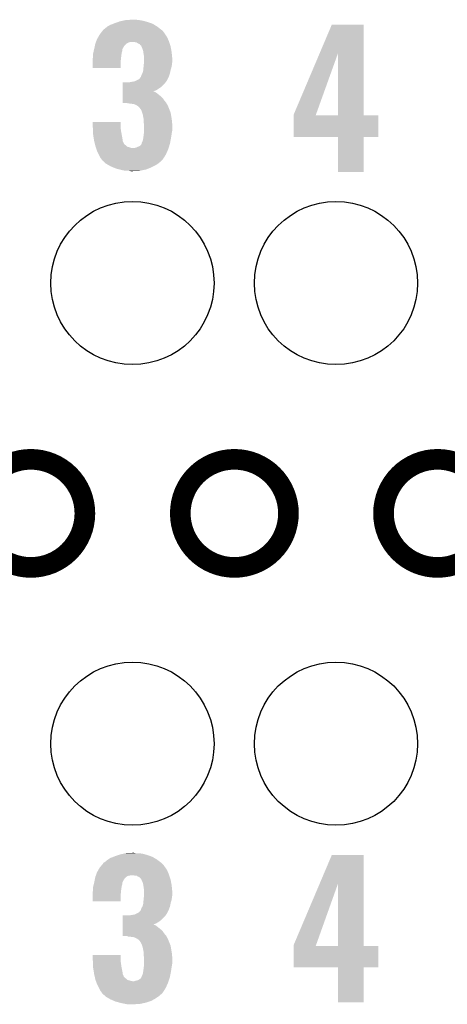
# Model space of a CAD drawing. Extents: x -1.3 to 24.2, y -3.9 to 39.2.
# Tile 25 of 31: x 8.3 to 11.5, y 21.5 to 28.7. Entities that reach past the tile are written whole.
import ezdxf

# ---------------------------------------------------------------- set-up
doc = ezdxf.new("R2010")
doc.units = 0
doc.layers.get('0').update_dxf_attribs({"linetype": 'CONTINUOUS'})
for name, color, linetype in [('ULTRASONIC_4_CLICK_V101_GKO', 10, 'CONTINUOUS'), ('ULTRASONIC_4_CLICK_V101_GTO', 9, 'CONTINUOUS'), ('ULTRASONIC_4_CLICK_V101_GTS', 11, 'CONTINUOUS')]:
    doc.layers.add(name, color=color, linetype=linetype)

# ---------------------------------------------------------------- blocks, each defined once
blk = doc.blocks.new('ROUND_40')
blk.add_circle((0, 0), 0.602)

msp = doc.modelspace()

# ---------------------------------------------------------------- linework, layer by layer
at = {"layer": 'ULTRASONIC_4_CLICK_V101_GKO', "const_width": 0.1524}
for points in [[(8.03148, 25.07488, 1), (8.82904, 25.07488, 1)], [(9.53262, 25.07488, 1), (10.33018, 25.07488, 1)], [(11.03122, 25.07488, 1), (11.82878, 25.07488, 1)]]:
    msp.add_lwpolyline(points, format="xyb", close=True, dxfattribs=at)
at = {"layer": 'ULTRASONIC_4_CLICK_V101_GTO'}
for points in [[(9.05002, 28.69184), (9.071356, 28.69946), (9.315198, 28.69184), (9.29386, 28.69946)], [(9.071356, 28.69946), (9.085582, 28.70454), (9.29386, 28.69946), (9.276082, 28.70454)], [(9.085582, 28.70454), (9.10844, 28.70962), (9.276082, 28.70454), (9.258302, 28.70962)], [(9.10844, 28.70962), (9.1313, 28.7147), (9.258302, 28.70962), (9.22782, 28.7147)], [(9.1313, 28.7147), (9.179558, 28.71724), (9.22782, 28.7147), (9.20242, 28.71724)], [(8.940214, 28.61056), (8.953892, 28.62834), (9.42086, 28.61056), (9.40816, 28.62834)], [(8.953892, 28.62834), (8.96366, 28.641038), (9.40816, 28.62834), (9.39546, 28.641038)], [(8.96366, 28.641038), (8.963662, 28.64104), (9.39546, 28.641038), (9.395458, 28.64104)], [(8.963662, 28.64104), (8.966202, 28.643582), (9.395458, 28.64104), (9.392154, 28.643582)], [(8.966202, 28.643582), (8.9789, 28.65374), (9.392154, 28.643582), (9.37895, 28.65374)], [(8.9789, 28.65374), (8.994138, 28.66644), (9.37895, 28.65374), (9.36244, 28.66644)], [(8.994138, 28.66644), (8.994142, 28.666442), (9.36244, 28.66644), (9.362438, 28.666442)], [(8.994142, 28.666442), (9.017, 28.67914), (9.362438, 28.666442), (9.341804, 28.67914)], [(9.017, 28.67914), (9.036812, 28.68676), (9.341804, 28.67914), (9.329422, 28.68676)], [(9.036812, 28.68676), (9.05002, 28.69184), (9.329422, 28.68676), (9.315198, 28.69184)], [(10.560858, 28.470728), (10.650226, 28.681656), (10.883908, 28.470728), (10.8839, 28.681656)], [(10.650226, 28.681656), (10.650238, 28.68168), (10.8839, 28.681656), (10.650238, 28.68168)], [(8.907962, 28.544518), (8.909776, 28.5496), (9.141458, 28.544518), (9.15416, 28.5496)], [(8.909776, 28.5496), (8.910682, 28.552138), (9.15416, 28.5496), (9.161778, 28.552138)], [(8.910682, 28.55214), (8.912496, 28.55722), (9.450494, 28.55214), (9.4488, 28.55722)], [(8.910682, 28.552138), (8.910682, 28.55214), (9.161778, 28.552138), (9.194798, 28.55214)], [(8.912496, 28.55722), (8.91794, 28.572462), (9.4488, 28.55722), (9.44245, 28.572462)], [(8.91794, 28.572462), (8.926648, 28.587702), (9.44245, 28.572462), (9.4361, 28.587702)], [(8.926648, 28.587702), (8.93826, 28.60802), (9.4361, 28.587702), (9.422554, 28.60802)], [(8.93826, 28.60802), (8.940214, 28.61056), (9.422554, 28.60802), (9.42086, 28.61056)], [(9.21004, 28.549602), (9.194798, 28.55214), (9.45134, 28.549602), (9.450494, 28.55214)], [(9.220198, 28.541982), (9.21004, 28.549602), (9.45388, 28.541982), (9.45134, 28.549602)], [(8.89117, 28.473398), (8.894688, 28.488638), (9.10082, 28.473398), (9.105898, 28.488638)], [(8.894688, 28.488638), (8.897618, 28.501338), (9.105898, 28.488638), (9.1059, 28.501338)], [(8.897618, 28.501338), (8.89762, 28.50134), (9.1059, 28.501338), (9.1059, 28.50134)], [(8.89762, 28.50134), (8.899252, 28.508958), (9.1059, 28.50134), (9.110978, 28.508958)], [(8.899252, 28.508958), (8.900342, 28.51404), (9.110978, 28.508958), (9.11352, 28.51404)], [(8.900342, 28.51404), (8.903062, 28.526738), (9.11352, 28.51404), (9.121138, 28.526738)], [(8.903062, 28.526738), (8.90524, 28.536898), (9.121138, 28.526738), (9.1313, 28.536898)], [(8.90524, 28.536898), (8.905242, 28.5369), (9.1313, 28.536898), (9.131302, 28.5369)], [(8.905242, 28.5369), (8.907962, 28.544518), (9.131302, 28.5369), (9.141458, 28.544518)], [(9.232894, 28.536902), (9.220198, 28.541982), (9.455574, 28.536902), (9.45388, 28.541982)], [(9.237982, 28.529284), (9.232894, 28.536902), (9.458112, 28.529284), (9.455574, 28.536902)], [(9.243054, 28.52674), (9.237982, 28.529284), (9.45896, 28.52674), (9.458112, 28.529284)], [(9.245598, 28.521664), (9.243054, 28.52674), (9.460652, 28.521664), (9.45896, 28.52674)], [(9.2456, 28.519124), (9.245598, 28.521664), (9.4615, 28.519124), (9.460652, 28.521664)], [(9.245602, 28.51912), (9.2456, 28.519124), (9.4615, 28.51912), (9.4615, 28.519124)], [(9.25322, 28.50388), (9.245602, 28.51912), (9.46419, 28.50388), (9.4615, 28.51912)], [(9.258298, 28.488642), (9.25322, 28.50388), (9.46688, 28.488642), (9.46419, 28.50388)], [(9.260254, 28.475942), (9.258298, 28.488642), (9.46912, 28.475942), (9.46688, 28.488642)], [(8.88746, 28.432762), (8.888094, 28.4353), (9.095486, 28.432762), (9.09574, 28.4353)], [(8.88746, 28.409902), (8.88746, 28.432762), (9.0932, 28.409902), (9.095486, 28.432762)], [(8.88746, 28.361664), (8.88746, 28.409902), (9.093176, 28.361664), (9.0932, 28.409902)], [(8.888094, 28.4353), (8.89, 28.442922), (9.09574, 28.4353), (9.096692, 28.442922)], [(8.89, 28.468322), (8.89117, 28.473398), (9.100094, 28.468322), (9.10082, 28.473398)], [(8.89, 28.45562), (8.89, 28.468322), (9.09828, 28.45562), (9.100094, 28.468322)], [(8.89, 28.442922), (8.89, 28.45562), (9.096692, 28.442922), (9.09828, 28.45562)], [(9.26338, 28.45562), (9.260254, 28.475942), (9.471154, 28.45562), (9.46912, 28.475942)], [(9.26592, 28.43784), (9.26338, 28.45562), (9.472932, 28.43784), (9.471154, 28.45562)], [(9.26338, 28.38704), (9.265688, 28.41244), (9.471024, 28.38704), (9.4742, 28.41244)], [(9.265688, 28.41244), (9.26592, 28.414978), (9.4742, 28.41244), (9.4742, 28.414978)], [(9.26592, 28.425142), (9.26592, 28.43784), (9.4742, 28.425142), (9.472932, 28.43784)], [(9.26592, 28.414978), (9.26592, 28.425142), (9.4742, 28.414978), (9.4742, 28.425142)], [(10.368282, 28.016204), (10.560858, 28.470728), (10.532666, 28.016204), (10.695898, 28.470728)], [(10.695916, 28.01112), (10.695898, 28.470728), (10.883924, 28.01112), (10.883908, 28.470728)], [(9.093176, 28.36164), (8.88746, 28.361664), (9.093176, 28.36164), (9.093176, 28.361664)], [(9.25322, 28.321), (9.2583, 28.336242), (9.456418, 28.321), (9.459466, 28.336242)], [(9.2583, 28.336242), (9.259316, 28.346402), (9.459466, 28.336242), (9.4615, 28.346402)], [(9.259316, 28.346402), (9.261854, 28.371798), (9.4615, 28.346402), (9.46912, 28.371798)], [(9.261854, 28.371798), (9.26338, 28.38704), (9.46912, 28.371798), (9.471024, 28.38704)], [(9.16686, 28.2575), (9.197342, 28.262582), (9.42594, 28.2575), (9.429328, 28.262582)], [(9.197342, 28.262582), (9.202416, 28.26512), (9.429328, 28.262582), (9.43102, 28.26512)], [(9.202416, 28.26512), (9.2075, 28.267662), (9.43102, 28.26512), (9.433558, 28.267662)], [(9.2075, 28.267662), (9.22782, 28.277824), (9.433558, 28.267662), (9.43864, 28.277824)], [(9.22782, 28.277824), (9.23798, 28.29052), (9.43864, 28.277824), (9.444988, 28.29052)], [(9.23798, 28.29052), (9.240518, 28.29306), (9.444988, 28.29052), (9.44626, 28.29306)], [(9.240518, 28.29306), (9.240522, 28.293064), (9.44626, 28.29306), (9.44626, 28.293064)], [(9.240522, 28.293064), (9.243062, 28.298142), (9.44626, 28.293064), (9.448106, 28.298142)], [(9.243062, 28.298142), (9.2456, 28.308302), (9.448106, 28.298142), (9.4518, 28.308302)], [(9.2456, 28.308302), (9.25322, 28.320998), (9.4518, 28.308302), (9.456416, 28.320998)], [(9.25322, 28.320998), (9.25322, 28.321), (9.456416, 28.320998), (9.456418, 28.321)], [(9.108452, 28.188896), (9.108454, 28.19654), (9.33455, 28.188896), (9.354824, 28.19654)], [(9.108452, 28.18638), (9.108452, 28.188896), (9.339582, 28.18638), (9.33455, 28.188896)], [(9.108452, 28.183838), (9.108452, 28.18638), (9.347204, 28.183838), (9.339582, 28.18638)], [(9.108454, 28.19654), (9.108456, 28.20924), (9.354824, 28.19654), (9.37514, 28.20924)], [(9.108456, 28.20924), (9.108458, 28.22194), (9.37514, 28.20924), (9.39292, 28.22194)], [(9.108458, 28.22194), (9.108462, 28.24734), (9.39292, 28.22194), (9.418318, 28.24734)], [(9.108462, 28.24734), (9.108464, 28.25496), (9.418318, 28.24734), (9.424034, 28.25496)], [(9.154162, 28.25496), (9.16686, 28.2575), (9.424034, 28.25496), (9.42594, 28.2575)], [(9.10844, 28.105098), (9.108442, 28.12034), (9.428482, 28.105098), (9.41578, 28.12034)], [(9.108442, 28.12034), (9.108444, 28.13812), (9.41578, 28.12034), (9.40308, 28.13812)], [(9.108444, 28.13812), (9.108446, 28.15082), (9.40308, 28.13812), (9.39038, 28.15082)], [(9.108446, 28.15082), (9.10845, 28.17114), (9.39038, 28.15082), (9.36498, 28.17114)], [(9.10845, 28.17876), (9.108452, 28.183838), (9.35482, 28.17876), (9.347204, 28.183838)], [(9.10845, 28.17114), (9.10845, 28.17876), (9.36498, 28.17114), (9.35482, 28.17876)], [(9.10844, 28.102584), (9.10844, 28.105098), (9.42988, 28.102584), (9.428482, 28.105098)], [(9.141456, 28.10256), (9.10844, 28.102584), (9.429892, 28.10256), (9.42988, 28.102584)], [(9.143994, 28.100026), (9.141456, 28.10256), (9.4313, 28.100026), (9.429892, 28.10256)], [(9.146538, 28.10002), (9.143994, 28.100026), (9.431304, 28.10002), (9.4313, 28.100026)], [(9.1694, 28.09748), (9.146538, 28.10002), (9.432714, 28.09748), (9.431304, 28.10002)], [(9.189716, 28.09494), (9.1694, 28.09748), (9.434126, 28.09494), (9.432714, 28.09748)], [(9.207498, 28.08732), (9.189716, 28.09494), (9.438358, 28.08732), (9.434126, 28.09494)], [(9.215968, 28.08224), (9.207498, 28.08732), (9.44118, 28.08224), (9.438358, 28.08732)], [(9.220198, 28.079702), (9.215968, 28.08224), (9.442196, 28.079702), (9.44118, 28.08224)], [(9.235438, 28.064458), (9.220198, 28.079702), (9.448294, 28.064458), (9.442196, 28.079702)], [(9.237978, 28.059384), (9.235438, 28.064458), (9.450324, 28.059384), (9.448294, 28.064458)], [(9.240518, 28.056838), (9.237978, 28.059384), (9.451342, 28.056838), (9.450324, 28.059384)], [(9.24814, 28.0416), (9.240518, 28.056838), (9.457436, 28.0416), (9.451342, 28.056838)], [(9.251528, 28.031438), (9.24814, 28.0416), (9.4615, 28.031438), (9.457436, 28.0416)], [(9.255758, 28.01874), (9.251528, 28.031438), (9.463618, 28.01874), (9.4615, 28.031438)], [(9.259094, 28.00096), (9.255758, 28.01874), (9.46658, 28.00096), (9.463618, 28.01874)], [(9.26338, 27.978102), (9.259094, 28.00096), (9.470098, 27.978102), (9.46658, 28.00096)], [(9.26338, 27.967942), (9.26338, 27.978102), (9.47166, 27.967942), (9.470098, 27.978102)], [(9.26338, 27.955242), (9.26338, 27.967942), (9.472508, 27.955242), (9.47166, 27.967942)], [(10.36828, 28.011148), (10.368282, 28.016204), (10.530852, 28.011148), (10.532666, 28.016204)], [(10.36828, 28.01112), (10.36828, 28.011148), (10.695916, 28.01112), (10.530852, 28.011148)], [(10.36828, 28.011096), (10.36828, 28.01112), (10.99312, 28.011096), (10.883924, 28.01112)], [(10.36828, 27.851124), (10.36828, 28.011096), (10.993096, 27.851124), (10.99312, 28.011096)], [(8.88746, 27.92476), (8.887482, 27.962836), (9.0932, 27.92476), (9.0932, 27.962836)], [(8.887922, 27.9146), (8.88746, 27.92476), (9.0932, 27.9146), (9.0932, 27.92476)], [(8.887482, 27.962836), (8.887484, 27.96286), (9.0932, 27.962836), (8.887484, 27.96286)], [(8.888732, 27.89682), (8.887922, 27.9146), (9.09574, 27.89682), (9.0932, 27.9146)], [(8.889424, 27.88158), (8.888732, 27.89682), (9.09828, 27.88158), (9.09574, 27.89682)], [(9.26592, 27.942542), (9.26338, 27.955242), (9.473354, 27.942542), (9.472508, 27.955242)], [(9.265354, 27.89174), (9.26592, 27.896822), (9.47166, 27.89174), (9.472676, 27.896822)], [(9.26592, 27.929842), (9.26592, 27.942542), (9.4742, 27.929842), (9.473354, 27.942542)], [(9.26592, 27.904438), (9.26592, 27.929842), (9.4742, 27.904438), (9.4742, 27.929842)], [(9.26592, 27.896822), (9.26592, 27.904438), (9.472676, 27.896822), (9.4742, 27.904438)], [(8.89, 27.868882), (8.889424, 27.88158), (9.100662, 27.868882), (9.09828, 27.88158)], [(8.894412, 27.84094), (8.89, 27.868882), (9.1059, 27.84094), (9.100662, 27.868882)], [(8.89762, 27.82062), (8.894412, 27.84094), (9.108442, 27.82062), (9.1059, 27.84094)], [(9.248142, 27.807924), (9.25576, 27.823162), (9.457372, 27.807924), (9.46023, 27.823162)], [(9.25576, 27.823162), (9.2583, 27.83586), (9.46023, 27.823162), (9.46261, 27.83586)], [(9.2583, 27.83586), (9.259388, 27.84348), (9.46261, 27.83586), (9.46404, 27.84348)], [(9.259388, 27.84348), (9.26084, 27.85364), (9.46404, 27.84348), (9.465602, 27.85364)], [(9.26084, 27.85364), (9.26338, 27.87396), (9.465602, 27.85364), (9.468728, 27.87396)], [(9.26338, 27.87396), (9.263662, 27.8765), (9.468728, 27.87396), (9.46912, 27.8765)], [(9.263662, 27.8765), (9.265354, 27.89174), (9.46912, 27.8765), (9.47166, 27.89174)], [(10.695916, 27.8511), (10.36828, 27.851124), (10.993096, 27.8511), (10.993096, 27.851124)], [(10.695918, 27.851076), (10.695916, 27.8511), (10.8839, 27.851076), (10.993096, 27.8511)], [(10.69594, 27.594584), (10.695918, 27.851076), (10.883876, 27.594584), (10.8839, 27.851076)], [(8.897622, 27.820618), (8.89762, 27.82062), (9.108442, 27.820618), (9.108442, 27.82062)], [(8.902702, 27.800302), (8.897622, 27.820618), (9.118602, 27.800302), (9.108442, 27.820618)], [(8.903972, 27.79522), (8.902702, 27.800302), (9.12368, 27.79522), (9.118602, 27.800302)], [(8.905244, 27.790138), (8.903972, 27.79522), (9.131302, 27.790138), (9.12368, 27.79522)], [(8.907782, 27.77998), (8.905244, 27.790138), (9.141464, 27.77998), (9.131302, 27.790138)], [(8.907784, 27.779978), (8.907782, 27.77998), (9.141466, 27.779978), (9.141464, 27.77998)], [(8.90869, 27.77744), (8.907784, 27.779978), (9.151618, 27.77744), (9.141466, 27.779978)], [(8.910504, 27.77236), (8.90869, 27.77744), (9.16686, 27.77236), (9.151618, 27.77744)], [(8.911412, 27.76982), (8.910504, 27.77236), (9.182102, 27.76982), (9.16686, 27.77236)], [(8.914132, 27.7622), (8.911412, 27.76982), (9.44372, 27.7622), (9.4461, 27.76982)], [(8.92048, 27.744422), (8.914132, 27.7622), (9.43594, 27.744422), (9.44372, 27.7622)], [(9.182102, 27.76982), (9.192262, 27.769822), (9.4461, 27.76982), (9.4461, 27.769822)], [(9.192262, 27.769822), (9.19988, 27.772358), (9.4461, 27.769822), (9.446894, 27.772358)], [(9.19988, 27.772358), (9.210042, 27.7749), (9.446894, 27.772358), (9.447688, 27.7749)], [(9.210042, 27.7749), (9.2202, 27.77998), (9.447688, 27.7749), (9.449276, 27.77998)], [(9.2202, 27.77998), (9.232902, 27.785062), (9.449276, 27.77998), (9.450864, 27.785062)], [(9.232902, 27.785062), (9.243062, 27.792684), (9.450864, 27.785062), (9.453246, 27.792684)], [(9.243062, 27.792684), (9.247122, 27.802838), (9.453246, 27.792684), (9.45642, 27.802838)], [(9.247122, 27.802838), (9.24814, 27.805384), (9.45642, 27.802838), (9.456896, 27.805384)], [(9.24814, 27.805384), (9.248142, 27.807924), (9.456896, 27.805384), (9.457372, 27.807924)], [(8.931912, 27.72156), (8.92048, 27.744422), (9.425938, 27.72156), (9.43594, 27.744422)], [(8.943338, 27.698704), (8.931912, 27.72156), (9.411244, 27.698704), (9.425938, 27.72156)], [(8.953494, 27.688546), (8.943338, 27.698704), (9.404714, 27.688546), (9.411244, 27.698704)], [(8.953498, 27.685998), (8.953494, 27.688546), (9.403078, 27.685998), (9.404714, 27.688546)], [(8.9535, 27.683464), (8.953498, 27.685998), (9.400544, 27.683464), (9.403078, 27.685998)], [(8.964588, 27.6733), (8.9535, 27.683464), (9.39038, 27.6733), (9.400544, 27.683464)], [(8.981214, 27.65806), (8.964588, 27.6733), (9.3726, 27.65806), (9.39038, 27.6733)], [(8.983982, 27.655522), (8.981214, 27.65806), (9.368792, 27.655522), (9.3726, 27.65806)], [(9.006206, 27.64282), (8.983982, 27.655522), (9.349738, 27.64282), (9.368792, 27.655522)], [(9.019538, 27.6352), (9.006206, 27.64282), (9.334498, 27.6352), (9.349738, 27.64282)], [(9.037318, 27.62758), (9.019538, 27.6352), (9.31926, 27.62758), (9.334498, 27.6352)], [(9.055098, 27.61996), (9.037318, 27.62758), (9.300208, 27.61996), (9.31926, 27.62758)], [(9.083676, 27.61234), (9.055098, 27.61996), (9.281158, 27.61234), (9.300208, 27.61996)], [(9.0932, 27.6098), (9.083676, 27.61234), (9.269092, 27.6098), (9.281158, 27.61234)], [(9.128758, 27.60218), (9.0932, 27.6098), (9.232898, 27.60218), (9.269092, 27.6098)], [(9.166858, 27.59964), (9.156698, 27.60218), (9.1821, 27.59964), (9.232898, 27.60218)], [(10.883876, 27.59456), (10.69594, 27.594584), (10.883876, 27.59456), (10.883876, 27.594584)], [(8.997948, 22.51964), (9.016998, 22.53234), (9.36244, 22.51964), (9.341804, 22.53234)], [(9.016998, 22.53234), (9.03681, 22.53996), (9.341804, 22.53234), (9.329422, 22.53996)], [(9.03681, 22.53996), (9.05002, 22.54504), (9.329422, 22.53996), (9.315198, 22.54504)], [(9.05002, 22.54504), (9.071356, 22.55266), (9.315198, 22.54504), (9.29386, 22.55266)], [(9.071356, 22.55266), (9.085582, 22.55774), (9.29386, 22.55266), (9.276082, 22.55774)], [(9.085582, 22.55774), (9.10844, 22.56282), (9.276082, 22.55774), (9.258302, 22.56282)], [(9.10844, 22.56282), (9.1313, 22.5679), (9.258302, 22.56282), (9.227822, 22.5679)], [(9.1313, 22.5679), (9.179558, 22.57044), (9.202422, 22.5679), (9.192262, 22.57044)], [(10.560862, 22.344258), (10.650226, 22.555176), (10.883908, 22.344258), (10.8839, 22.555176)], [(10.650226, 22.555176), (10.650238, 22.5552), (10.8839, 22.555176), (10.650238, 22.5552)], [(8.92665, 22.440902), (8.93826, 22.461216), (9.4361, 22.440902), (9.422558, 22.461216)], [(8.93826, 22.461216), (8.940378, 22.46376), (9.422558, 22.461216), (9.42086, 22.46376)], [(8.940378, 22.46376), (8.955192, 22.48154), (9.42086, 22.46376), (9.40816, 22.48154)], [(8.955192, 22.48154), (8.963662, 22.491704), (9.40816, 22.48154), (9.397996, 22.491704)], [(8.963662, 22.491704), (8.96493, 22.494238), (9.397996, 22.491704), (9.39546, 22.494238)], [(8.96493, 22.494238), (8.966206, 22.49678), (9.39546, 22.494238), (9.392156, 22.49678)], [(8.966206, 22.49678), (8.9789, 22.5044), (9.392156, 22.49678), (9.382252, 22.5044)], [(8.9789, 22.5044), (8.99414, 22.5171), (9.382252, 22.5044), (9.365742, 22.5171)], [(8.99414, 22.5171), (8.997948, 22.51964), (9.365742, 22.5171), (9.36244, 22.51964)], [(8.900668, 22.367238), (8.903208, 22.379938), (9.11352, 22.367238), (9.121138, 22.379938)], [(8.903208, 22.379938), (8.90524, 22.390098), (9.121138, 22.379938), (9.1313, 22.390098)], [(8.90524, 22.390098), (8.905242, 22.3901), (9.1313, 22.390098), (9.131302, 22.3901)], [(8.905242, 22.3901), (8.907962, 22.397718), (9.131302, 22.3901), (9.141458, 22.397718)], [(8.907962, 22.397718), (8.909776, 22.402798), (9.141458, 22.397718), (9.154156, 22.402798)], [(8.909776, 22.4028), (8.910682, 22.405338), (9.161776, 22.4028), (9.169398, 22.405338)], [(8.909776, 22.402798), (8.909776, 22.4028), (9.154156, 22.402798), (9.161776, 22.4028)], [(8.910682, 22.40534), (8.912496, 22.41042), (9.450494, 22.40534), (9.4488, 22.41042)], [(8.910682, 22.405338), (8.910682, 22.40534), (9.169398, 22.405338), (9.179558, 22.40534)], [(8.912496, 22.41042), (8.91794, 22.425662), (9.4488, 22.41042), (9.44245, 22.425662)], [(8.91794, 22.425662), (8.92665, 22.440902), (9.44245, 22.425662), (9.4361, 22.440902)], [(9.194798, 22.4028), (9.179558, 22.40534), (9.45134, 22.4028), (9.450494, 22.40534)], [(9.220198, 22.395182), (9.210038, 22.4028), (9.45388, 22.395182), (9.45134, 22.4028)], [(9.232894, 22.390102), (9.220198, 22.395182), (9.455574, 22.390102), (9.45388, 22.395182)], [(9.23798, 22.38248), (9.232894, 22.390102), (9.458114, 22.38248), (9.455574, 22.390102)], [(9.245594, 22.374866), (9.23798, 22.38248), (9.460652, 22.374866), (9.458114, 22.38248)], [(9.2456, 22.372324), (9.245594, 22.374866), (9.4615, 22.372324), (9.460652, 22.374866)], [(8.89, 22.321522), (8.891268, 22.326596), (9.100094, 22.321522), (9.10082, 22.326596)], [(8.89, 22.30882), (8.89, 22.321522), (9.09828, 22.30882), (9.100094, 22.321522)], [(8.89, 22.296122), (8.89, 22.30882), (9.096692, 22.296122), (9.09828, 22.30882)], [(8.891268, 22.326596), (8.894442, 22.339296), (9.10082, 22.326596), (9.105898, 22.339296)], [(8.894442, 22.339296), (8.897618, 22.351996), (9.105898, 22.339296), (9.1059, 22.351996)], [(8.897618, 22.351996), (8.89762, 22.352), (9.1059, 22.351996), (9.1059, 22.352)], [(8.89762, 22.352), (8.89965, 22.362156), (9.1059, 22.352), (9.110978, 22.362156)], [(8.89965, 22.362156), (8.900158, 22.364694), (9.110978, 22.362156), (9.113514, 22.364694)], [(8.900158, 22.364694), (8.900668, 22.367238), (9.113514, 22.364694), (9.11352, 22.367238)], [(9.245602, 22.37232), (9.2456, 22.372324), (9.4615, 22.37232), (9.4615, 22.372324)], [(9.25322, 22.35708), (9.245602, 22.37232), (9.46419, 22.35708), (9.4615, 22.37232)], [(9.258298, 22.341842), (9.25322, 22.35708), (9.46688, 22.341842), (9.46419, 22.35708)], [(9.260254, 22.329142), (9.258298, 22.341842), (9.46912, 22.329142), (9.46688, 22.341842)], [(9.26338, 22.30882), (9.260254, 22.329142), (9.471154, 22.30882), (9.46912, 22.329142)], [(9.26592, 22.29104), (9.26338, 22.30882), (9.472932, 22.29104), (9.471154, 22.30882)], [(10.368282, 21.889724), (10.560862, 22.344258), (10.533562, 21.889724), (10.695902, 22.344258)], [(10.695918, 21.8821), (10.695902, 22.344258), (10.883924, 21.8821), (10.883908, 22.344258)], [(8.88746, 22.285962), (8.888094, 22.2885), (9.095486, 22.285962), (9.09574, 22.2885)], [(8.88746, 22.263102), (8.88746, 22.285962), (9.0932, 22.263102), (9.095486, 22.285962)], [(8.88746, 22.212324), (8.88746, 22.263102), (9.093176, 22.212324), (9.0932, 22.263102)], [(8.888094, 22.2885), (8.89, 22.296122), (9.09574, 22.2885), (9.096692, 22.296122)], [(9.262108, 22.224998), (9.26338, 22.2377), (9.46912, 22.224998), (9.470706, 22.2377)], [(9.26338, 22.2377), (9.264014, 22.24532), (9.470706, 22.2377), (9.47166, 22.24532)], [(9.264014, 22.24532), (9.265496, 22.2631), (9.47166, 22.24532), (9.4742, 22.2631)], [(9.265496, 22.2631), (9.26592, 22.268178), (9.4742, 22.2631), (9.4742, 22.268178)], [(9.26592, 22.278342), (9.26592, 22.29104), (9.4742, 22.278342), (9.472932, 22.29104)], [(9.26592, 22.268178), (9.26592, 22.278342), (9.4742, 22.268178), (9.4742, 22.278342)], [(9.093176, 22.2123), (8.88746, 22.212324), (9.093176, 22.2123), (9.093176, 22.212324)], [(9.243062, 22.151342), (9.2456, 22.161502), (9.448106, 22.151342), (9.4518, 22.161502)], [(9.2456, 22.161502), (9.25322, 22.174198), (9.4518, 22.161502), (9.456416, 22.174198)], [(9.25322, 22.1742), (9.2583, 22.189442), (9.456418, 22.1742), (9.459466, 22.189442)], [(9.25322, 22.174198), (9.25322, 22.1742), (9.456416, 22.174198), (9.456418, 22.1742)], [(9.2583, 22.189442), (9.259428, 22.199602), (9.459466, 22.189442), (9.4615, 22.199602)], [(9.259428, 22.199602), (9.26084, 22.2123), (9.4615, 22.199602), (9.46531, 22.2123)], [(9.26084, 22.2123), (9.262108, 22.224998), (9.46531, 22.2123), (9.46912, 22.224998)], [(9.108458, 22.07514), (9.108462, 22.10054), (9.39292, 22.07514), (9.418318, 22.10054)], [(9.108462, 22.10054), (9.108464, 22.10816), (9.418318, 22.10054), (9.424034, 22.10816)], [(9.154162, 22.10816), (9.16686, 22.1107), (9.424034, 22.10816), (9.42594, 22.1107)], [(9.16686, 22.1107), (9.197342, 22.115782), (9.42594, 22.1107), (9.429328, 22.115782)], [(9.197342, 22.115782), (9.202416, 22.11832), (9.429328, 22.115782), (9.43102, 22.11832)], [(9.202416, 22.11832), (9.2075, 22.120862), (9.43102, 22.11832), (9.433558, 22.120862)], [(9.2075, 22.120862), (9.22782, 22.131024), (9.433558, 22.120862), (9.43864, 22.131024)], [(9.22782, 22.131024), (9.23798, 22.14372), (9.43864, 22.131024), (9.444988, 22.14372)], [(9.23798, 22.14372), (9.240518, 22.14626), (9.444988, 22.14372), (9.44626, 22.14626)], [(9.240518, 22.14626), (9.240522, 22.146264), (9.44626, 22.14626), (9.44626, 22.146264)], [(9.240522, 22.146264), (9.243062, 22.151342), (9.44626, 22.146264), (9.448106, 22.151342)], [(9.108446, 22.00402), (9.10845, 22.02434), (9.39038, 22.00402), (9.36498, 22.02434)], [(9.10845, 22.03196), (9.108452, 22.037038), (9.35482, 22.03196), (9.347204, 22.037038)], [(9.10845, 22.02434), (9.10845, 22.03196), (9.36498, 22.02434), (9.35482, 22.03196)], [(9.108452, 22.042096), (9.108454, 22.04974), (9.33455, 22.042096), (9.354824, 22.04974)], [(9.108452, 22.03958), (9.108452, 22.042096), (9.339582, 22.03958), (9.33455, 22.042096)], [(9.108452, 22.037038), (9.108452, 22.03958), (9.347204, 22.037038), (9.339582, 22.03958)], [(9.108454, 22.04974), (9.108456, 22.06244), (9.354824, 22.04974), (9.37514, 22.06244)], [(9.108456, 22.06244), (9.108458, 22.07514), (9.37514, 22.06244), (9.39292, 22.07514)], [(9.10844, 21.958298), (9.108442, 21.97354), (9.428482, 21.958298), (9.41578, 21.97354)], [(9.10844, 21.955784), (9.10844, 21.958298), (9.42988, 21.955784), (9.428482, 21.958298)], [(9.141456, 21.95576), (9.10844, 21.955784), (9.429892, 21.95576), (9.42988, 21.955784)], [(9.108442, 21.97354), (9.108444, 21.99132), (9.41578, 21.97354), (9.40308, 21.99132)], [(9.108444, 21.99132), (9.108446, 22.00402), (9.40308, 21.99132), (9.39038, 22.00402)], [(9.143994, 21.953226), (9.141456, 21.95576), (9.4313, 21.953226), (9.429892, 21.95576)], [(9.146538, 21.95322), (9.143994, 21.953226), (9.431304, 21.95322), (9.4313, 21.953226)], [(9.1694, 21.95068), (9.146538, 21.95322), (9.432714, 21.95068), (9.431304, 21.95322)], [(9.189716, 21.94814), (9.1694, 21.95068), (9.434126, 21.94814), (9.432714, 21.95068)], [(9.207498, 21.94052), (9.189716, 21.94814), (9.438358, 21.94052), (9.434126, 21.94814)], [(9.215968, 21.93544), (9.207498, 21.94052), (9.44118, 21.93544), (9.438358, 21.94052)], [(9.220198, 21.932902), (9.215968, 21.93544), (9.442196, 21.932902), (9.44118, 21.93544)], [(9.235438, 21.917658), (9.220198, 21.932902), (9.448294, 21.917658), (9.442196, 21.932902)], [(9.237978, 21.912584), (9.235438, 21.917658), (9.450324, 21.912584), (9.448294, 21.917658)], [(9.240518, 21.910038), (9.237978, 21.912584), (9.451342, 21.910038), (9.450324, 21.912584)], [(9.24814, 21.8948), (9.240518, 21.910038), (9.457436, 21.8948), (9.451342, 21.910038)], [(9.251528, 21.884638), (9.24814, 21.8948), (9.4615, 21.884638), (9.457436, 21.8948)], [(9.255758, 21.87194), (9.251528, 21.884638), (9.463618, 21.87194), (9.4615, 21.884638)], [(9.259094, 21.85416), (9.255758, 21.87194), (9.46658, 21.85416), (9.463618, 21.87194)], [(10.36828, 21.882128), (10.368282, 21.889724), (10.53085, 21.882128), (10.533562, 21.889724)], [(10.36828, 21.8821), (10.36828, 21.882128), (10.695918, 21.8821), (10.53085, 21.882128)], [(10.36828, 21.882076), (10.36828, 21.8821), (10.99312, 21.882076), (10.883924, 21.8821)], [(10.36828, 21.724644), (10.36828, 21.882076), (10.993096, 21.724644), (10.99312, 21.882076)], [(8.88746, 21.77796), (8.887482, 21.816036), (9.0932, 21.77796), (9.0932, 21.816036)], [(8.887482, 21.816036), (8.887484, 21.81606), (9.0932, 21.816036), (8.887484, 21.81606)], [(9.26338, 21.831302), (9.259094, 21.85416), (9.470098, 21.831302), (9.46658, 21.85416)], [(9.26338, 21.821142), (9.26338, 21.831302), (9.47166, 21.821142), (9.470098, 21.831302)], [(9.26338, 21.808442), (9.26338, 21.821142), (9.472508, 21.808442), (9.47166, 21.821142)], [(9.26592, 21.795742), (9.26338, 21.808442), (9.473354, 21.795742), (9.472508, 21.808442)], [(9.26592, 21.783042), (9.26592, 21.795742), (9.4742, 21.783042), (9.473354, 21.795742)], [(8.887922, 21.7678), (8.88746, 21.77796), (9.0932, 21.7678), (9.0932, 21.77796)], [(8.88954, 21.732242), (8.887922, 21.7678), (9.09828, 21.732242), (9.0932, 21.7678)], [(8.89, 21.722082), (8.88954, 21.732242), (9.100312, 21.722082), (9.09828, 21.732242)], [(8.894412, 21.69414), (8.89, 21.722082), (9.1059, 21.69414), (9.100312, 21.722082)], [(9.26084, 21.70684), (9.26338, 21.72716), (9.465854, 21.70684), (9.468756, 21.72716)], [(9.26338, 21.72716), (9.263662, 21.7297), (9.468756, 21.72716), (9.46912, 21.7297)], [(9.263662, 21.7297), (9.265354, 21.74494), (9.46912, 21.7297), (9.47166, 21.74494)], [(9.265354, 21.74494), (9.26592, 21.750022), (9.47166, 21.74494), (9.472676, 21.750022)], [(9.26592, 21.757638), (9.26592, 21.783042), (9.4742, 21.757638), (9.4742, 21.783042)], [(9.26592, 21.750022), (9.26592, 21.757638), (9.472676, 21.750022), (9.4742, 21.757638)], [(10.695916, 21.72462), (10.36828, 21.724644), (10.993096, 21.72462), (10.993096, 21.724644)], [(10.695918, 21.724596), (10.695916, 21.72462), (10.8839, 21.724596), (10.993096, 21.72462)], [(10.69594, 21.468104), (10.695918, 21.724596), (10.883876, 21.468104), (10.8839, 21.724596)], [(8.89762, 21.67382), (8.894412, 21.69414), (9.108442, 21.67382), (9.1059, 21.69414)], [(8.897622, 21.673818), (8.89762, 21.67382), (9.108442, 21.673818), (9.108442, 21.67382)], [(8.901208, 21.658576), (8.897622, 21.673818), (9.11606, 21.658576), (9.108442, 21.673818)], [(8.901806, 21.656034), (8.901208, 21.658576), (9.116066, 21.656034), (9.11606, 21.658576)], [(8.903598, 21.64842), (8.901806, 21.656034), (9.12368, 21.64842), (9.116066, 21.656034)], [(8.904794, 21.643338), (8.903598, 21.64842), (9.131302, 21.643338), (9.12368, 21.64842)], [(9.243062, 21.645884), (9.247122, 21.656038), (9.453246, 21.645884), (9.45642, 21.656038)], [(9.247122, 21.656038), (9.24814, 21.658584), (9.45642, 21.656038), (9.456928, 21.658584)], [(9.24814, 21.658584), (9.248142, 21.661124), (9.456928, 21.658584), (9.457436, 21.661124)], [(9.248142, 21.661124), (9.25576, 21.676362), (9.457436, 21.661124), (9.460484, 21.676362)], [(9.25576, 21.676362), (9.2583, 21.68906), (9.460484, 21.676362), (9.463022, 21.68906)], [(9.2583, 21.68906), (9.259026, 21.694142), (9.463022, 21.68906), (9.46404, 21.694142)], [(9.259026, 21.694142), (9.26084, 21.70684), (9.46404, 21.694142), (9.465854, 21.70684)], [(8.907184, 21.633178), (8.904794, 21.643338), (9.141466, 21.633178), (9.131302, 21.643338)], [(8.90778, 21.630642), (8.907184, 21.633178), (9.15161, 21.630642), (9.141466, 21.633178)], [(8.907782, 21.63064), (8.90778, 21.630642), (9.151618, 21.63064), (9.15161, 21.630642)], [(8.909736, 21.62556), (8.907782, 21.63064), (9.16686, 21.62556), (9.151618, 21.63064)], [(8.910712, 21.62302), (8.909736, 21.62556), (9.182102, 21.62302), (9.16686, 21.62556)], [(8.913642, 21.6154), (8.910712, 21.62302), (9.44372, 21.6154), (9.4461, 21.62302)], [(8.92048, 21.59762), (8.913642, 21.6154), (9.43594, 21.59762), (9.44372, 21.6154)], [(8.93191, 21.57476), (8.92048, 21.59762), (9.425938, 21.57476), (9.43594, 21.59762)], [(9.182102, 21.62302), (9.192262, 21.623022), (9.4461, 21.62302), (9.4461, 21.623022)], [(9.192262, 21.623022), (9.19988, 21.625558), (9.4461, 21.623022), (9.446894, 21.625558)], [(9.19988, 21.625558), (9.220202, 21.63064), (9.446894, 21.625558), (9.448482, 21.63064)], [(9.220202, 21.63064), (9.2329, 21.63826), (9.448482, 21.63064), (9.450864, 21.63826)], [(9.2329, 21.63826), (9.243062, 21.645884), (9.450864, 21.63826), (9.453246, 21.645884)], [(8.943338, 21.551904), (8.93191, 21.57476), (9.411244, 21.551904), (9.425938, 21.57476)], [(8.953494, 21.541746), (8.943338, 21.551904), (9.404714, 21.541746), (9.411244, 21.551904)], [(8.953498, 21.539198), (8.953494, 21.541746), (9.403078, 21.539198), (9.404714, 21.541746)], [(8.9535, 21.536664), (8.953498, 21.539198), (9.400544, 21.536664), (9.403078, 21.539198)], [(8.964588, 21.5265), (8.9535, 21.536664), (9.39038, 21.5265), (9.400544, 21.536664)], [(8.981214, 21.51126), (8.964588, 21.5265), (9.3726, 21.51126), (9.39038, 21.5265)], [(8.983982, 21.508722), (8.981214, 21.51126), (9.368792, 21.508722), (9.3726, 21.51126)], [(9.006206, 21.49602), (8.983982, 21.508722), (9.349742, 21.49602), (9.368792, 21.508722)], [(9.019538, 21.4884), (9.006206, 21.49602), (9.336678, 21.4884), (9.349742, 21.49602)], [(9.043246, 21.47824), (9.019538, 21.4884), (9.319262, 21.47824), (9.336678, 21.4884)], [(9.055098, 21.47316), (9.043246, 21.47824), (9.30402, 21.47316), (9.319262, 21.47824)], [(9.083676, 21.46554), (9.055098, 21.47316), (9.281158, 21.46554), (9.30402, 21.47316)], [(9.0932, 21.463), (9.083676, 21.46554), (9.269092, 21.463), (9.281158, 21.46554)], [(9.12876, 21.45538), (9.0932, 21.463), (9.232898, 21.45538), (9.269092, 21.463)], [(9.143998, 21.45284), (9.12876, 21.45538), (9.1821, 21.45284), (9.232898, 21.45538)], [(10.883876, 21.46808), (10.69594, 21.468104), (10.883876, 21.46808), (10.883876, 21.468104)]]:
    msp.add_solid(points, dxfattribs=at)

# ---------------------------------------------------------------- block references
at = {"layer": 'ULTRASONIC_4_CLICK_V101_GTS'}
for p in [(9.17956, 26.77414), (10.6807, 26.77414), (9.17956, 23.37562), (10.6807, 23.37562)]:
    msp.add_blockref('ROUND_40', p, dxfattribs=at)

doc.saveas('drawing.dxf')
